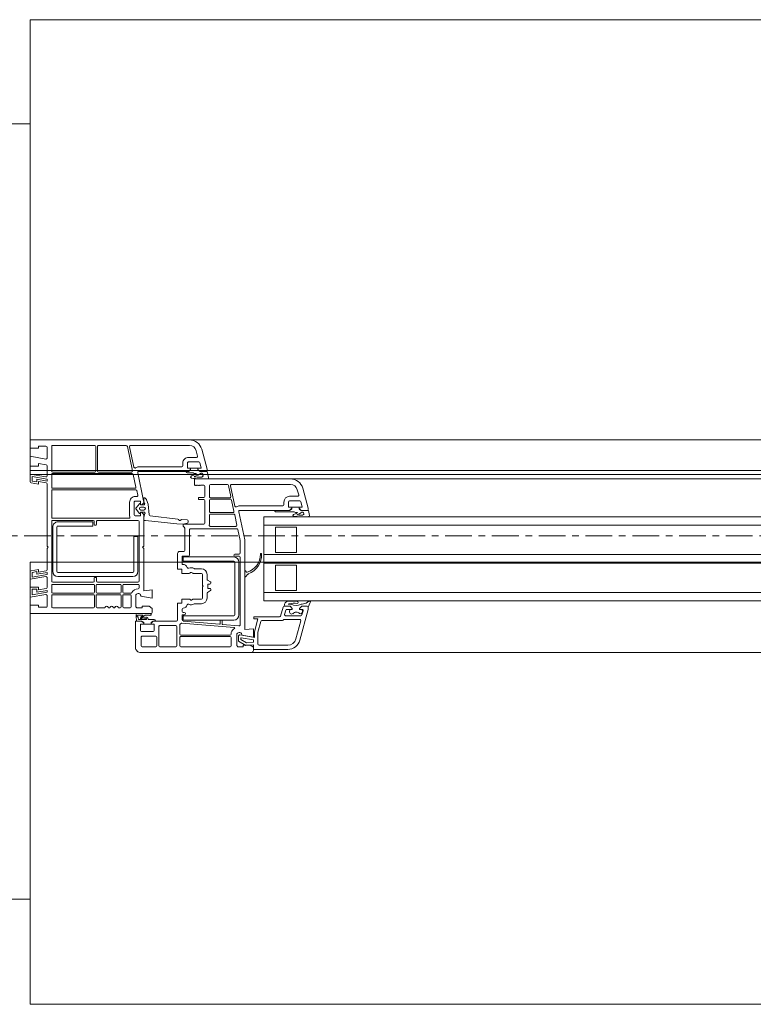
# Model space of a CAD drawing. Header units: millimetres. Extents: x -37728 to 44100, y 631619 to 691915.
# Tile 76 of 204: x -27036 to -26688, y 662908 to 663375. Entities that reach past the tile are written whole.
import ezdxf

# ---------------------------------------------------------------- set-up
doc = ezdxf.new("R2010")
doc.units = ezdxf.units.MM
doc.linetypes.add('Linia siatki', pattern=[2.2225, 1.27, -0.3175, 0.3175, -0.3175])
doc.layers.add('_XREF', color=7, linetype='Continuous')
for name, color, linetype, lineweight in [('A-DETL-GENF', 252, 'Continuous', 5), ('A-GENM', 252, 'Continuous', 5), ('A-GLAZ', 252, 'Continuous', 5), ('A-WALL', 252, 'Continuous', 35), ('S-GRID', 252, 'Continuous', 5)]:
    doc.layers.add(name, color=color, linetype=linetype, lineweight=lineweight)

# ---------------------------------------------------------------- blocks, each defined once
blk = doc.blocks.new('Windows_S9000-Double-Vent-Window-with-Sashbars - O3 Windows_S9000-Double-Vent-Window-with-Sashbars 2-9090698-__-00_00 Przyziemie PB')
at = {"layer": 'A-DETL-GENF', "color": 252}
for p, q in [((58.4, 6.55), (56.769, 6.55)), ((58.392, 6.33), (58.4, 6.55)), ((58.4, 6.45), (58.4, 6.6)), ((58.5, 6.7), (63.75, 6.7)), ((56.19, 6.105), (55.8, 4.652)), ((58.13, 6.35), (56.769, 6.35)), ((58.19, 5.76), (58.19, 6.29)), ((58.75, 6.368), (58.392, 6.33)), ((58.55, 6.35), (58.4, 6.45)), ((58.4, 6.21), (58.723, 6.244)), ((58.4, 6.094), (58.4, 6.21)), ((58.977, 5.993), (58.4, 6.094)), ((58.88, 6.35), (58.55, 6.35)), ((58.723, 6.244), (59, 6.084)), ((59.1, 6.165), (58.75, 6.368)), ((59.13, 6.42), (58.88, 6.42)), ((58.88, 6.42), (58.88, 6.35)), ((59, 6.084), (59, 6.012)), ((59.1, 5.911), (59.1, 6.165)), ((59.18, 6.37), (59.13, 6.42)), ((59.18, 5.811), (59.18, 6.37)), ((59.45, 5.99), (59.45, 6.38)), ((59.5, 6.43), (61.84, 6.43)), ((61.89, 6.38), (61.89, 5.99)), ((62.04, 5.47), (62.04, 6.38)), ((62.09, 6.43), (62.84, 6.43)), ((62.89, 6.38), (62.89, 5.47)), ((62.99, 6.38), (62.99, 5.97)), ((63.68, 6.43), (63.04, 6.43)), ((63.73, 5.97), (63.73, 6.38)), ((64, 6.45), (64, 5.2)), ((56.383, 6.054), (56.152, 5.193)), ((58.048, 5.217), (58.187, 5.734)), ((58.182, 5.1), (58.347, 5.713)), ((58.35, 5.739), (58.35, 5.984)), ((58.35, 5.984), (59.041, 5.862)), ((58.4, 5.575), (58.4, 5.97)), ((58.4, 5.97), (58.945, 5.874)), ((58.81, 5.611), (58.4, 5.575)), ((58.81, 1.35), (58.81, 5.611)), ((59.45, 5.761), (59.45, 5.82)), ((61.84, 5.94), (59.5, 5.94)), ((59.5, 5.87), (61.84, 5.87)), ((61.89, 5.82), (61.89, 5.391)), ((63.04, 5.92), (63.68, 5.92)), ((63.11, 5.65), (63.11, 5.35)), ((63.71, 5.7), (63.16, 5.7)), ((63.76, 5.35), (63.76, 5.65)), ((57.035, 5.18), (58, 5.18)), ((59.03, 2.17), (59.03, 5.382)), ((59.084, 5.432), (59.862, 5.364)), ((61.792, 5.295), (59.306, 5.513)), ((59.333, 5.16), (61.733, 5.16)), ((59.88, 5.344), (59.88, 5.182)), ((59.9, 5.162), (59.96, 5.162)), ((59.98, 5.182), (59.98, 5.331)), ((60.002, 5.351), (61.734, 5.2)), ((61.733, 5.16), (61.733, 4.96)), ((61.78, 5.15), (61.78, 4.95)), ((62, 5.15), (62, 4.36)), ((63.16, 5.2), (62.05, 5.2)), ((62.84, 5.42), (62.09, 5.42)), ((63.159, 5.2), (63.055, 5.2)), ((63.11, 5.35), (63.26, 5.35)), ((63.231, 5.251), (63.159, 5.2)), ((63.26, 5.3), (63.16, 5.2)), ((63.26, 5.35), (63.26, 5.3)), ((63.61, 5.349), (63.26, 5.349)), ((63.26, 5.349), (63.26, 5.26)), ((63.61, 5.3), (63.61, 5.35)), ((63.61, 5.35), (63.76, 5.35)), ((63.61, 5.26), (63.61, 5.349)), ((63.71, 5.2), (63.61, 5.3)), ((63.71, 5.2), (63.638, 5.251)), ((63.955, 5.2), (63.71, 5.2)), ((64, 5.2), (63.71, 5.2)), ((63.974, 4.954), (63.955, 5.2)), ((56.037, 4.713), (56.091, 4.913)), ((56.139, 4.95), (56.87, 4.95)), ((56.2, 5.13), (56.949, 5.13)), ((56.918, 4.887), (56.865, 4.687)), ((56.99, 4.537), (57.104, 4.963)), ((57.153, 5), (58.37, 5)), ((58.37, 5.1), (58.182, 5.1)), ((58.37, 5), (58.37, 5.1)), ((59.083, 2.41), (59.083, 4.91)), ((59.283, 4.91), (59.283, 2.41)), ((61.733, 4.96), (59.333, 4.96)), ((61.73, 4.9), (61.68, 4.9)), ((61.68, 4.8), (61.73, 4.8)), ((61.78, 4.75), (61.78, 4.634)), ((63.115, 5.13), (63.375, 5.13)), ((63.2, 4.6), (63.2, 4.75)), ((63.296, 4.85), (63.92, 4.85)), ((63.3, 4.85), (69, 4.85)), ((63.544, 4.925), (63.337, 4.92)), ((63.497, 5.13), (63.858, 5.13)), ((63.71, 5.106), (63.5, 5.08)), ((63.515, 5.022), (63.663, 5.04)), ((63.682, 5.039), (63.544, 4.925)), ((63.653, 4.938), (63.749, 5.018)), ((63.887, 4.92), (63.659, 4.92)), ((63.858, 5.13), (63.866, 5.033)), ((69, 4.85), (69, 4.45)), ((6.4, 4.25), (57.9, 4.25)), ((55.799, 4.536), (55.7, 4.327)), ((55.769, 4.26), (55.895, 4.359)), ((55.8, 4.652), (55.8, 4.548)), ((56.101, 4.5), (55.847, 4.5)), ((55.85, 4.5), (56.101, 4.5)), ((56.201, 4.65), (56.085, 4.65)), ((56.201, 4.6), (56.101, 4.5)), ((56.101, 4.5), (56.201, 4.6)), ((56.142, 4.65), (56.201, 4.65)), ((56.201, 4.65), (56.201, 4.6)), ((56.201, 4.6), (56.201, 4.65)), ((56.551, 4.6), (56.551, 4.65)), ((56.551, 4.65), (56.576, 4.65)), ((56.817, 4.65), (56.551, 4.65)), ((56.551, 4.65), (56.551, 4.6)), ((56.651, 4.5), (56.551, 4.6)), ((56.551, 4.6), (56.651, 4.5)), ((56.601, 4.4), (56.742, 4.4)), ((56.911, 4.5), (56.651, 4.5)), ((56.651, 4.5), (56.942, 4.5)), ((56.742, 4.4), (56.709, 4.386)), ((56.81, 4.28), (56.876, 4.326)), ((57.9, 4.25), (57.9, 0.25)), ((61.188, 4.38), (60.87, 4.38)), ((62, 4.36), (61.8, 4.36)), ((61.8, 4.36), (61.8, 4.16)), ((63.35, 4.5), (63.2, 4.6)), ((63.68, 4.5), (63.35, 4.5)), ((63.93, 4.57), (63.68, 4.57)), ((63.68, 4.57), (63.68, 4.5)), ((63.98, 4.52), (63.93, 4.57)), ((63.98, 3.961), (63.98, 4.52)), ((64.2, 4), (64.2, 4.53)), ((64.25, 4.58), (64.555, 4.58)), ((64.605, 4.53), (64.605, 4)), ((64.675, 4), (64.675, 4.53)), ((64.725, 4.58), (64.78, 4.58)), ((65.49, 4.58), (65.82, 4.58)), ((65.87, 4.53), (65.87, 4)), ((65.94, 4), (65.94, 4.53)), ((65.99, 4.58), (67.93, 4.58)), ((67.98, 4.53), (67.98, 4)), ((68.2, 4.5), (68.2, 3.989)), ((68.6, 4.55), (68.25, 4.55)), ((68.6, 4.45), (68.6, 4.55)), ((69, 4.45), (68.6, 4.45)), ((6.4, 3.85), (57.9, 3.85)), ((56.35, 3.75), (56.35, 2.55)), ((57.35, 3.75), (56.35, 3.75)), ((57.35, 2.55), (57.35, 3.75)), ((60.576, 3.839), (60.444, 3.756)), ((60.6, 4.11), (60.6, 3.881)), ((60.82, 4.11), (60.82, 3.58)), ((61.247, 4.16), (60.87, 4.16)), ((61.335, 4.203), (61.272, 4.167)), ((61.8, 4.16), (61.447, 4.16)), ((63.2, 3.725), (63.2, 4.12)), ((63.2, 4.12), (63.745, 4.024)), ((63.61, 3.761), (63.2, 3.725)), ((63.61, 1.75), (63.61, 3.761)), ((64.216, 3.88), (64.555, 3.88)), ((64.555, 3.95), (64.25, 3.95)), ((64.605, 3.83), (64.605, 3.51)), ((64.675, 3.51), (64.675, 3.83)), ((65.82, 3.95), (64.725, 3.95)), ((64.725, 3.88), (65.82, 3.88)), ((65.87, 3.83), (65.87, 3.51)), ((65.94, 3.51), (65.94, 3.83)), ((67.93, 3.95), (65.99, 3.95)), ((65.99, 3.88), (67.93, 3.88)), ((67.98, 3.83), (67.98, 3.51)), ((68.2, 3.838), (68.91, 3.963)), ((68.2, 3.746), (68.2, 3.838)), ((68.69, 3.833), (68.2, 3.746)), ((68.259, 3.939), (69, 4.07)), ((68.69, 3.69), (68.69, 3.833)), ((68.91, 3.963), (68.91, 3.69)), ((69, 4.07), (69, 3.6)), ((60.444, 3.344), (60.576, 3.261)), ((60.47, 3.65), (60.545, 3.65)), ((60.545, 3.45), (60.47, 3.45)), ((60.57, 3.625), (60.57, 3.475)), ((60.82, 3.58), (60.79, 3.55)), ((60.79, 3.55), (60.82, 3.52)), ((60.82, 3.52), (60.82, 2.99)), ((63.83, 3.51), (63.83, 3.625)), ((63.83, 0.48), (63.83, 3.3)), ((64.555, 3.46), (63.88, 3.46)), ((63.88, 3.35), (65.805, 3.35)), ((65.82, 3.46), (64.725, 3.46)), ((65.855, 3.3), (65.855, 3.155)), ((65.955, 3.155), (65.955, 3.3)), ((67.93, 3.46), (65.99, 3.46)), ((66.005, 3.35), (67.93, 3.35)), ((67.98, 3.3), (67.98, 0.48)), ((68.2, 3.613), (68.2, 3.139)), ((68.6, 3.725), (68.241, 3.662)), ((68.6, 3.6), (68.6, 3.725)), ((69, 3.6), (68.6, 3.6)), ((68.91, 3.69), (68.69, 3.69)), ((58.657, 2.977), (58.776, 3.096)), ((58.776, 2.824), (58.723, 2.878)), ((58.81, 3.082), (58.81, 2.838)), ((60.6, 3.219), (60.6, 2.99)), ((60.87, 2.94), (61.247, 2.94)), ((61.272, 2.933), (61.335, 2.897)), ((61.447, 2.94), (61.8, 2.94)), ((61.8, 2.94), (61.8, 2.74)), ((63.88, 2.84), (63.88, 1.19)), ((64.08, 1.19), (64.08, 2.84)), ((67.68, 3.09), (64.13, 3.09)), ((64.13, 2.89), (67.68, 2.89)), ((65.88, 3.13), (65.93, 3.13)), ((67.73, 2.84), (67.73, 0.74)), ((67.93, 0.74), (67.93, 2.84)), ((68.2, 2.988), (68.91, 3.113)), ((68.2, 2.896), (68.2, 2.988)), ((68.69, 2.983), (68.2, 2.896)), ((68.6, 2.875), (68.241, 2.812)), ((68.259, 3.089), (69, 3.22)), ((68.6, 2.75), (68.6, 2.875)), ((68.959, 2.813), (68.6, 2.75)), ((68.69, 2.857), (68.69, 2.983)), ((68.91, 2.896), (68.69, 2.857)), ((68.91, 3.113), (68.91, 2.896)), ((69, 3.22), (69, 2.862)), ((6.4, 2.45), (57.9, 2.45)), ((56.35, 2.55), (57.35, 2.55)), ((59.333, 2.36), (61.733, 2.36)), ((60.87, 2.72), (61.188, 2.72)), ((61.733, 2.36), (61.733, 2.16)), ((61.78, 2.495), (61.78, 2.14)), ((61.8, 2.74), (62, 2.74)), ((62, 2.74), (62, 2)), ((68.2, 2.763), (68.2, 1.75)), ((6.4, 2.05), (57.9, 2.05)), ((56.35, 1.95), (56.35, 0.75)), ((57.35, 1.95), (56.35, 1.95)), ((57.35, 0.75), (57.35, 1.95)), ((59.03, 1.373), (59.03, 1.97)), ((59.28, 2.12), (59.08, 2.12)), ((59.08, 2.02), (59.28, 2.02)), ((61.733, 2.16), (59.333, 2.16)), ((61.44, 2.07), (61.44, 0.87)), ((61.76, 2.12), (61.49, 2.12)), ((61.9, 1.9), (61.71, 1.9)), ((61.66, 1.85), (61.66, 0.792)), ((63.66, 1.7), (63.61, 1.75)), ((63.61, 1.65), (63.66, 1.7)), ((63.61, 0.156), (63.61, 1.65)), ((68.2, 1.75), (68.15, 1.7)), ((68.15, 1.7), (68.2, 1.65)), ((68.2, 1.65), (68.2, -1.313)), ((59.095, 0.01), (58.81, 1.35)), ((59.139, 0.86), (59.03, 1.373)), ((63.88, 1.19), (64.08, 1.19)), ((6.4, 0.65), (57.9, 0.65)), ((56.35, 0.75), (57.35, 0.75)), ((59.184, 0.65), (59.288, 0.16)), ((61.39, 0.82), (59.188, 0.82)), ((60.446, 0.71), (59.233, 0.71)), ((60.48, 0.17), (60.48, 0.568)), ((60.7, 0.55), (60.7, -0.515)), ((61.731, 0.6), (60.75, 0.6)), ((61.501, 0.511), (61.503, 0.451)), ((61.737, 0.6), (61.541, 0.562)), ((61.675, 0.756), (61.731, 0.7)), ((61.731, 0.7), (61.731, 0.6)), ((62.041, 0.584), (61.737, 0.6)), ((63.531, 0.43), (62.041, 0.584)), ((65.855, 0.625), (65.855, 0.48)), ((65.93, 0.65), (65.88, 0.65)), ((65.955, 0.48), (65.955, 0.625)), ((67.68, 0.69), (66.03, 0.69)), ((66.03, 0.69), (66.03, 0.49)), ((66.03, 0.49), (67.68, 0.49)), ((57.9, 0.25), (6.4, 0.25)), ((55.735, 0.189), (55.789, -0.05)), ((56.159, 0.25), (55.784, 0.25)), ((56.052, 0.17), (56.159, 0.17)), ((56.405, 0.05), (56.321, 0.05)), ((56.457, 0.02), (56.405, 0.05)), ((57.325, 0.02), (56.457, 0.02)), ((59.337, 0.12), (60.43, 0.12)), ((59.373, 0.05), (60.43, 0.05)), ((61.55, 0.403), (61.81, 0.388)), ((61.982, 0.372), (63.307, 0.2)), ((63.35, 0.155), (63.389, -0.347)), ((63.61, 0.43), (63.531, 0.43)), ((63.548, 0.101), (63.607, 0.272)), ((63.74, 0.032), (63.596, 0.035)), ((63.61, 0.288), (63.61, 0.43)), ((63.718, 0.035), (63.625, 0.12)), ((63.74, 0.035), (63.718, 0.035)), ((63.76, 0.19), (63.76, 0.055)), ((63.76, 0.068), (63.76, 0.052)), ((64.01, 0.21), (63.78, 0.21)), ((63.974, -0.103), (63.811, 0.09)), ((65.805, 0.43), (63.88, 0.43)), ((64.06, -0.44), (64.06, 0.16)), ((64.28, -0.44), (64.28, 0.16)), ((64.31, 0.32), (67.93, 0.32)), ((67.93, 0.43), (66.005, 0.43)), ((67.98, 0.27), (67.98, -0.98)), ((55.789, -0.05), (56.13, -0.05)), ((55.8, -0.154), (55.8, -0.1)), ((56.055, -1.105), (55.8, -0.154)), ((55.85, -0.05), (56.13, -0.05)), ((56.078, -0.225), (56.142, -0.463)), ((56.23, -0.2), (56.097, -0.2)), ((56.13, -0.05), (56.202, -0.101)), ((56.13, -0.05), (56.23, -0.15)), ((56.23, -0.11), (56.23, -0.199)), ((56.23, -0.15), (56.23, -0.2)), ((56.23, -0.199), (56.58, -0.199)), ((56.58, -0.15), (56.68, -0.05)), ((56.58, -0.199), (56.58, -0.11)), ((56.58, -0.2), (56.58, -0.15)), ((56.71, -0.2), (56.58, -0.2)), ((56.681, -0.05), (56.609, -0.101)), ((56.68, -0.05), (59.046, -0.05)), ((57.385, -0.05), (56.681, -0.05)), ((56.73, -0.45), (56.73, -0.22)), ((56.95, -0.45), (56.95, -0.32)), ((57, -0.27), (59.045, -0.27)), ((59.274, -0.255), (59.479, -1.22)), ((59.437, -0.54), (59.324, -0.01)), ((60.48, 0), (60.48, -0.53)), ((63.389, -0.347), (63.47, -0.552)), ((63.61, -0.497), (63.564, -0.384)), ((63.598, -0.07), (63.738, -0.07)), ((63.738, -0.21), (63.598, -0.21)), ((63.61, -0.315), (63.74, -0.312)), ((63.611, -0.504), (63.61, -0.436)), ((63.625, -0.4), (63.704, -0.321)), ((63.704, -0.321), (63.74, -0.315)), ((63.76, -0.332), (63.76, -0.348)), ((63.76, -0.335), (63.76, -0.47)), ((63.815, -0.365), (63.974, -0.177)), ((56.19, -0.5), (56.68, -0.5)), ((56.316, -1.035), (56.248, -0.783)), ((56.296, -0.72), (56.68, -0.72)), ((59.586, -1.24), (59.473, -0.71)), ((60.43, -0.58), (59.486, -0.58)), ((59.522, -0.65), (60.43, -0.65)), ((60.48, -0.7), (60.48, -1.23)), ((60.7, -0.715), (60.7, -1.2)), ((60.75, -0.565), (61, -0.565)), ((61, -0.665), (60.75, -0.665)), ((61, -0.565), (61, -0.665)), ((63.481, -0.569), (63.545, -0.633)), ((63.581, -0.647), (63.61, -0.647)), ((63.61, -0.647), (63.61, -0.497)), ((63.895, -1.84), (63.611, -0.504)), ((63.78, -0.49), (64.01, -0.49)), ((63.939, -0.99), (63.893, -0.77)), ((63.942, -0.71), (64.01, -0.71)), ((59.43, -1.28), (56.635, -1.28)), ((60.43, -1.28), (59.634, -1.28)), ((60.75, -1.25), (60.9, -1.25)), ((60.9, -1.25), (60.92, -1.23)), ((60.92, -1.23), (60.94, -1.25)), ((60.94, -1.25), (60.96, -1.23)), ((60.96, -1.23), (60.98, -1.25)), ((60.98, -1.25), (61, -1.23)), ((61, -1.23), (61.02, -1.25)), ((61.02, -1.25), (61.04, -1.23)), ((61.04, -1.23), (61.06, -1.25)), ((61.06, -1.25), (61.08, -1.23)), ((61.08, -1.23), (61.1, -1.25)), ((61.1, -1.25), (61.12, -1.23)), ((61.12, -1.23), (61.14, -1.25)), ((61.14, -1.25), (61.16, -1.23)), ((61.16, -1.23), (61.2, -1.27)), ((61.2, -1.27), (61.2, -1.55)), ((64.103, -1.76), (63.976, -1.16)), ((67.93, -1.03), (63.988, -1.03)), ((64.024, -1.1), (67.93, -1.1)), ((67.98, -1.15), (67.98, -1.75)), ((68.241, -1.362), (68.6, -1.425)), ((68.6, -1.425), (68.6, -1.3)), ((68.6, -1.3), (68.959, -1.363)), ((61.2, -1.55), (56.635, -1.55)), ((60.524, -1.611), (60.589, -1.9)), ((60.948, -1.55), (60.573, -1.55)), ((60.799, -1.702), (60.786, -1.72)), ((60.948, -1.63), (60.841, -1.63)), ((61.206, -1.8), (61.121, -1.8)), ((61.258, -1.83), (61.206, -1.8)), ((61.526, -1.83), (61.258, -1.83)), ((67.93, -1.8), (64.152, -1.8)), ((68.69, -1.533), (68.2, -1.446)), ((68.2, -1.446), (68.2, -1.538)), ((68.2, -1.538), (68.91, -1.663)), ((68.2, -1.689), (68.2, -2.163)), ((69, -1.77), (68.259, -1.639)), ((68.91, -1.446), (68.69, -1.407)), ((68.69, -1.407), (68.69, -1.533)), ((68.91, -1.663), (68.91, -1.446)), ((69, -1.412), (69, -1.77)), ((60.589, -1.9), (60.93, -1.9)), ((60.6, -2.003), (60.6, -1.95)), ((60.855, -2.955), (60.6, -2.003)), ((60.65, -1.9), (60.93, -1.9)), ((60.878, -2.075), (60.942, -2.313)), ((61.03, -2.05), (60.897, -2.05)), ((60.93, -1.9), (61.002, -1.951)), ((60.93, -1.9), (61.03, -2)), ((61.03, -2), (61.03, -2.05)), ((61.031, -1.96), (61.031, -2.049)), ((61.031, -2.049), (61.381, -2.049)), ((61.38, -2), (61.48, -1.9)), ((61.38, -2.05), (61.38, -2)), ((61.51, -2.05), (61.38, -2.05)), ((61.381, -2.049), (61.381, -1.96)), ((61.409, -1.951), (61.481, -1.9)), ((61.48, -1.9), (63.846, -1.9)), ((61.481, -1.9), (61.586, -1.9)), ((61.53, -2.3), (61.53, -2.07)), ((61.75, -2.3), (61.75, -2.17)), ((61.8, -2.12), (63.844, -2.12)), ((64.074, -2.104), (64.279, -3.07)), ((64.386, -3.09), (64.139, -1.93)), ((64.188, -1.87), (65.76, -1.87)), ((65.81, -1.92), (65.81, -3.08)), ((65.88, -3.08), (65.88, -1.92)), ((65.93, -1.87), (67.93, -1.87)), ((67.98, -1.92), (67.98, -3.08)), ((68.241, -2.212), (68.6, -2.275)), ((68.6, -2.275), (68.6, -2.15)), ((68.6, -2.15), (69, -2.15)), ((69, -2.15), (69, -2.62)), ((60.99, -2.35), (61.48, -2.35)), ((61.116, -2.885), (61.048, -2.633)), ((61.097, -2.57), (61.48, -2.57)), ((68.2, -2.539), (68.2, -3.05)), ((69, -2.62), (68.259, -2.489)), ((64.23, -3.13), (61.435, -3.13)), ((65.76, -3.13), (64.435, -3.13)), ((67.93, -3.13), (65.93, -3.13)), ((68.25, -3.1), (68.6, -3.1)), ((68.6, -3.1), (68.6, -3)), ((68.6, -3), (69, -3)), ((69, -3), (69, -3.4)), ((69, -3.4), (61.435, -3.4))]:
    blk.add_line(p, q, dxfattribs=at)
for centre, radius, start, end in [((56.769, 5.95), 0.6, 90, 165), ((58.5, 6.6), 0.1, 90, 180), ((63.75, 6.45), 0.25, 360, 90), ((56.769, 5.95), 0.4, 90, 165), ((58.13, 6.29), 0.06, 0, 90), ((59.5, 6.38), 0.05, 90, 180), ((61.84, 6.38), 0.05, 0, 90), ((62.09, 6.38), 0.05, 90, 180), ((62.84, 6.38), 0.05, 0, 90), ((63.04, 6.38), 0.05, 90, 180), ((63.68, 6.38), 0.05, 0, 90), ((58.09, 5.76), 0.1, 345, 0), ((58.25, 5.739), 0.1, 345, 0), ((59.07, 5.87), 0.125, 178.2162, 331.6424), ((58.98, 6.012), 0.02, 260, 0), ((59.05, 5.911), 0.05, 260, 0), ((59.075, 5.876), 0.395, 304.0712, 340.3944), ((59.4, 5.761), 0.05, 340.3944, 0), ((59.5, 5.99), 0.05, 180, 270), ((59.5, 5.82), 0.05, 90, 180), ((61.84, 5.99), 0.05, 270, 0), ((61.84, 5.82), 0.05, 0, 90), ((63.04, 5.97), 0.05, 180, 270), ((63.16, 5.65), 0.05, 90, 180), ((63.68, 5.97), 0.05, 270, 0), ((63.71, 5.65), 0.05, 0, 90), ((56.2, 5.18), 0.05, 165, 270), ((56.949, 5.18), 0.05, 270, 330), ((57.035, 5.13), 0.05, 90, 150), ((58, 5.23), 0.05, 270, 345), ((59.08, 5.382), 0.05, 85, 180), ((59.333, 4.91), 0.25, 90, 180), ((59.307, 5.533), 0.02, 124.0712, 265), ((59.86, 5.344), 0.02, 0, 85), ((59.9, 5.182), 0.02, 180, 270), ((59.96, 5.182), 0.02, 270, 0), ((60, 5.331), 0.02, 85, 180), ((61.73, 5.15), 0.05, 0, 85), ((61.796, 5.345), 0.05, 265, 322.4607), ((62.05, 5.15), 0.27, 131.0145, 142.4607), ((61.84, 5.391), 0.05, 311.0145, 0), ((62.05, 5.15), 0.05, 90, 180), ((62.09, 5.47), 0.05, 180, 270), ((62.84, 5.47), 0.05, 270, 0), ((63.115, 5.19), 0.06, 180, 270), ((63.26, 5.21), 0.05, 90.4543, 125.2176), ((63.609, 5.21), 0.05, 54.7933, 89.5457), ((56.085, 4.7), 0.05, 165, 270), ((56.162, 4.751), 0.103, 64.8309, 258.5445), ((56.139, 4.9), 0.05, 90, 165), ((56.36, 4.996), 0.216, 224.5045, 318.3537), ((56.579, 4.759), 0.109, 268.4079, 121.9792), ((56.817, 4.7), 0.05, 270, 345), ((56.87, 4.9), 0.05, 345, 90), ((57.153, 4.95), 0.05, 90, 165), ((59.333, 4.91), 0.05, 90, 180), ((61.68, 4.85), 0.05, 90, 270), ((61.73, 4.95), 0.05, 270, 0), ((61.73, 4.75), 0.05, 0, 90), ((63.3, 4.75), 0.1, 90, 180), ((63.296, 4.893), 0.0425, 49.4134, 270), ((63.375, 5.1), 0.03, 9.2336, 90), ((63.503, 5.121), 0.1, 189.2336, 277.0491), ((63.497, 5.105), 0.025, 90, 277.0491), ((63.659, 4.93), 0.01, 129.9917, 270), ((63.659, 5.07), 0.03, 277.0491, 1.8451), ((63.702, 5.017), 0.03, 76.6388, 133.0422), ((63.704, 5.062), 0.02, 319.0752, 119.4087), ((63.717, 5.057), 0.05, 309.9917, 97.0491), ((63.906, 5.036), 0.04, 184.4585, 269.9289), ((63.887, 4.94), 0.02, 270, 337.4126), ((63.906, 4.969), 0.027, 296.8257, 89.9289), ((63.929, 4.923), 0.025, 116.8257, 157.4126), ((63.92, 4.9), 0.05, 270, 347.4904), ((63.755, 4.937), 0.22, 347.4904, 4.4585), ((55.743, 4.302), 0.0494, 150.0258, 301.1785), ((55.847, 4.55), 0.05, 196.644, 270), ((55.85, 4.55), 0.05, 182, 270), ((56.305, 2.742), 1.668, 95.8112, 104.2165), ((56.367, 3.979), 0.481, 60.946, 118.7114), ((56.319, 4.32), 0.05, 92.2776, 173.0554), ((56.329, 4.319), 0.06, 173.0554, 196.5347), ((56.319, 4.316), 0.05, 196.5347, 261.3481), ((56.519, 5.797), 1.544, 262.2923, 280.8695), ((56.479, 5.217), 0.862, 259.1393, 285.4159), ((56.848, 4.367), 0.05, 304.5336, 330.296), ((56.649, 4.486), 0.281, 329.3047, 358.7103), ((56.911, 4.48), 0.02, 358.7103, 90), ((56.942, 4.55), 0.05, 270, 345), ((60.87, 4.11), 0.27, 90, 180), ((61.188, 4.43), 0.05, 270, 302.4617), ((61.36, 4.16), 0.27, 65.257, 122.4617), ((61.36, 4.16), 0.05, 30, 120), ((61.494, 4.451), 0.05, 245.257, 341.5112), ((61.75, 4.365), 0.22, 94.248, 161.5112), ((61.73, 4.634), 0.05, 274.248, 0), ((64.25, 4.53), 0.05, 90, 180), ((64.555, 4.53), 0.05, 0, 90), ((64.725, 4.53), 0.05, 90, 180), ((64.78, 4.53), 0.05, 23.1618, 90), ((64.9, 4.581), 0.08, 203.1618, 334.6683), ((65.017, 4.526), 0.05, 25.3317, 154.6683), ((65.135, 4.581), 0.08, 205.3317, 334.6683), ((65.252, 4.526), 0.05, 25.3317, 154.6683), ((65.37, 4.581), 0.08, 205.3317, 336.8382), ((65.49, 4.53), 0.05, 90, 156.8382), ((65.82, 4.53), 0.05, 0, 90), ((65.99, 4.53), 0.05, 90, 180), ((67.93, 4.53), 0.05, 0, 90), ((68.25, 4.5), 0.05, 90, 180), ((60.47, 3.713), 0.05, 122, 180), ((60.55, 3.881), 0.05, 302, 0), ((60.87, 4.11), 0.05, 90, 180), ((61.247, 4.21), 0.05, 270, 300), ((61.447, 4.21), 0.05, 210, 270), ((63.87, 4.02), 0.125, 178.2162, 331.6424), ((63.87, 4.02), 0.345, 271.4507, 331.2484), ((64.216, 3.83), 0.05, 90, 151.2484), ((64.25, 4), 0.05, 180, 270), ((64.555, 4), 0.05, 270, 0), ((64.555, 3.83), 0.05, 0, 90), ((64.725, 4), 0.05, 180, 270), ((64.725, 3.83), 0.05, 90, 180), ((65.82, 4), 0.05, 270, 0), ((65.82, 3.83), 0.05, 0, 90), ((65.99, 4), 0.05, 180, 270), ((65.99, 3.83), 0.05, 90, 180), ((67.93, 4), 0.05, 270, 0), ((67.93, 3.83), 0.05, 0, 90), ((68.25, 3.989), 0.05, 180, 280), ((60.47, 3.7), 0.05, 180, 270), ((60.47, 3.4), 0.05, 90, 180), ((60.47, 3.387), 0.05, 180, 238), ((60.545, 3.625), 0.025, 0, 90), ((60.545, 3.475), 0.025, 270, 0), ((63.88, 3.625), 0.05, 91.4507, 180), ((63.88, 3.51), 0.05, 180, 270), ((63.88, 3.3), 0.05, 90, 180), ((64.555, 3.51), 0.05, 270, 0), ((64.725, 3.51), 0.05, 180, 270), ((65.805, 3.3), 0.05, 0, 90), ((65.82, 3.51), 0.05, 270, 0), ((65.99, 3.51), 0.05, 180, 270), ((66.005, 3.3), 0.05, 90, 180), ((67.93, 3.51), 0.05, 270, 0), ((67.93, 3.3), 0.05, 0, 90), ((68.25, 3.613), 0.05, 100, 180), ((58.98, 2.056), 0.971, 110.55, 182.5409), ((58.957, 2.021), 0.898, 106.4755, 180.1126), ((58.621, 3.012), 0.05, 290.55, 315), ((58.708, 2.864), 0.02, 45, 106.4755), ((58.79, 3.082), 0.02, 360, 135), ((58.79, 2.838), 0.02, 225, 0), ((60.55, 3.219), 0.05, 0, 58), ((60.87, 2.99), 0.27, 180, 270), ((60.87, 2.99), 0.05, 180, 270), ((61.247, 2.89), 0.05, 60, 90), ((61.36, 2.94), 0.05, 240, 330), ((61.447, 2.89), 0.05, 90, 150), ((64.13, 2.84), 0.25, 90, 180), ((64.13, 2.84), 0.05, 90, 180), ((65.88, 3.155), 0.025, 180, 270), ((65.93, 3.155), 0.025, 270, 0), ((67.68, 2.84), 0.25, 0, 90), ((67.68, 2.84), 0.05, 0, 90), ((68.25, 3.139), 0.05, 180, 280), ((68.25, 2.763), 0.05, 100, 180), ((68.95, 2.862), 0.05, 280, 0), ((59.333, 2.41), 0.25, 180, 270), ((59.333, 2.41), 0.05, 180, 270), ((61.188, 2.67), 0.05, 57.5383, 90), ((61.36, 2.94), 0.27, 237.5383, 294.743), ((61.494, 2.649), 0.05, 18.4888, 114.743), ((61.75, 2.735), 0.22, 198.4888, 272.388), ((61.76, 2.495), 0.02, 0, 92.388), ((58.035, 2.017), 0.025, 187.3608, 7.3608), ((59.08, 2.17), 0.05, 180, 270), ((59.08, 1.97), 0.05, 90, 180), ((59.28, 2.07), 0.05, 270, 90), ((61.49, 2.07), 0.05, 90, 180), ((61.71, 1.85), 0.05, 90, 180), ((61.76, 2.14), 0.02, 270, 0), ((61.9, 2), 0.1, 270, 0), ((59.188, 0.87), 0.05, 192, 270), ((59.233, 0.66), 0.05, 90, 192), ((60.446, 0.66), 0.05, 340.1013, 90), ((60.7, 0.568), 0.22, 160.1013, 180), ((60.75, 0.55), 0.05, 90, 180), ((61.39, 0.87), 0.05, 270, 0), ((61.551, 0.513), 0.05, 101.4978, 182.1727), ((61.71, 0.792), 0.05, 180, 225), ((63.88, 0.48), 0.05, 180, 270), ((65.805, 0.48), 0.05, 270, 0), ((65.88, 0.625), 0.025, 90, 180), ((65.93, 0.625), 0.025, 0, 90), ((66.005, 0.48), 0.05, 180, 270), ((67.68, 0.74), 0.25, 270, 0), ((67.68, 0.74), 0.05, 270, 0), ((67.93, 0.48), 0.05, 270, 0), ((55.784, 0.2), 0.05, 90, 192.6302), ((56.002, 0.193), 0.055, 262.4872, 335.6849), ((55.977, 0.108), 0.035, 342.3253, 58.9059), ((55.784, -0.075), 0.28, 26.0256, 37.151), ((56.072, 0.065), 0.04, 206.0256, 306.1477), ((56.773, -0.923), 1.171, 112.1252, 125.3392), ((56.159, -1.75), 2, 80.5386, 90), ((56.159, -1.75), 1.92, 84.8462, 90), ((56.321, 0.06), 0.01, 120.5908, 270), ((57.204, -1.751), 2.025, 110.4998, 116.0245), ((56.481, 0.183), 0.04, 289.8534, 80.5386), ((57.325, -0.04), 0.06, 360, 90), ((59.046, 0), 0.05, 270, 12), ((59.337, 0.17), 0.05, 192, 270), ((59.373, 0), 0.05, 90, 192), ((60.43, 0.17), 0.05, 270, 360), ((60.43, 0), 0.05, 360, 90), ((61.553, 0.453), 0.05, 182.1727, 266.7854), ((61.812, 0.438), 0.05, 266.7854, 326.7854), ((61.896, 0.383), 0.05, 22.1005, 146.7854), ((61.989, 0.421), 0.05, 202.1005, 262.1005), ((63.3, 0.151), 0.05, 4.487, 82.1005), ((63.595, 0.085), 0.05, 160.7852, 270.8692), ((63.56, 0.288), 0.05, 340.7852, 0), ((63.66, 0.156), 0.05, 180, 225), ((63.74, 0.055), 0.02, 270, 0), ((63.74, 0.052), 0.02, 268.9358, 0), ((63.78, 0.19), 0.02, 90, 180), ((63.79, 0.068), 0.03, 45.5248, 180), ((64.01, 0.16), 0.05, 0, 90), ((64.31, 0.27), 0.05, 90, 200.1055), ((64.01, 0.16), 0.27, 0, 20.1055), ((67.93, 0.27), 0.05, 360, 90), ((55.85, -0.1), 0.05, 90.1638, 180), ((56.097, -0.22), 0.02, 90, 195), ((56.19, -0.45), 0.05, 195, 270), ((56.231, -0.06), 0.05, 234.7824, 269.5457), ((56.58, -0.06), 0.05, 270.4543, 305.2176), ((56.68, -0.45), 0.27, 270, 360), ((56.68, -0.45), 0.05, 270, 360), ((56.71, -0.22), 0.02, 360, 90), ((57, -0.32), 0.05, 90, 180), ((59.045, 0), 0.27, 270, 304.1212), ((59.225, -0.265), 0.05, 12, 124.1212), ((63.598, -0.14), 0.07, 90, 270), ((63.61, -0.365), 0.05, 90.0538, 202.1539), ((63.66, -0.436), 0.05, 135, 180), ((63.738, -0.14), 0.07, 270, 90), ((63.74, -0.332), 0.02, 0, 91.0535), ((63.74, -0.335), 0.02, 0, 90), ((63.79, -0.348), 0.03, 180, 325.1852), ((63.94, -0.14), 0.05, 312.7094, 47.2906), ((64.01, -0.44), 0.27, 270, 0), ((64.01, -0.44), 0.05, 270, 0), ((56.296, -0.77), 0.05, 90, 195), ((59.486, -0.53), 0.05, 192, 270), ((59.522, -0.7), 0.05, 90, 192), ((60.43, -0.53), 0.05, 270, 360), ((60.43, -0.7), 0.05, 360, 90), ((60.75, -0.515), 0.05, 180, 270), ((60.75, -0.715), 0.05, 90, 180), ((63.517, -0.533), 0.05, 202.1539, 225), ((63.581, -0.597), 0.05, 225, 270), ((63.78, -0.47), 0.02, 180, 270), ((63.942, -0.76), 0.05, 90, 192), ((56.635, -0.95), 0.6, 195, 270), ((56.635, -0.95), 0.33, 195, 270), ((59.43, -1.23), 0.05, 270, 12), ((59.634, -1.23), 0.05, 192, 270), ((60.43, -1.23), 0.05, 270, 360), ((60.75, -1.2), 0.05, 180, 270), ((63.988, -0.98), 0.05, 192, 270), ((64.024, -1.15), 0.05, 90, 192), ((67.93, -0.98), 0.05, 270, 0), ((67.93, -1.15), 0.05, 360, 90), ((68.25, -1.313), 0.05, 180, 260), ((68.95, -1.412), 0.05, 0, 80), ((60.573, -1.6), 0.05, 90, 192.6302), ((60.802, -1.732), 0.02, 144.5558, 220.126), ((60.791, -1.607), 0.055, 262.4872, 335.6849), ((60.766, -1.692), 0.035, 342.3253, 58.9059), ((60.573, -1.925), 0.28, 26.0263, 40.126), ((60.861, -1.785), 0.04, 206.0263, 305.3659), ((61.562, -2.773), 1.171, 107.6977, 125.3659), ((60.948, -3.55), 2, 78.6715, 90), ((60.948, -3.55), 1.92, 82.3173, 90), ((61.121, -1.79), 0.01, 120.5908, 270), ((61.569, -2.548), 0.89, 104.6462, 120.5908), ((61.331, -1.638), 0.05, 284.6462, 78.6715), ((61.526, -1.89), 0.06, 360, 90), ((63.846, -1.85), 0.05, 270, 12), ((64.152, -1.75), 0.05, 192, 270), ((67.93, -1.75), 0.05, 270, 0), ((68.25, -1.689), 0.05, 80, 180), ((60.65, -1.95), 0.05, 90, 180), ((60.897, -2.07), 0.02, 90, 195), ((60.99, -2.3), 0.05, 195, 270), ((61.031, -1.91), 0.05, 234.7824, 269.5457), ((61.38, -1.91), 0.05, 270.4543, 305.2176), ((61.48, -2.3), 0.05, 270, 0), ((61.48, -2.3), 0.27, 270, 0), ((61.51, -2.07), 0.02, 0, 90), ((61.8, -2.17), 0.05, 90, 180), ((63.844, -1.85), 0.27, 270, 304.3851), ((64.025, -2.114), 0.05, 12, 124.3851), ((64.188, -1.92), 0.05, 90, 192), ((65.76, -1.92), 0.05, 0, 90), ((65.93, -1.92), 0.05, 90, 180), ((67.93, -1.92), 0.05, 0, 90), ((68.25, -2.163), 0.05, 180, 260), ((61.097, -2.62), 0.05, 90, 195), ((68.25, -2.539), 0.05, 80, 180), ((61.435, -2.8), 0.6, 195, 270), ((61.435, -2.8), 0.33, 195, 270), ((64.23, -3.08), 0.05, 270, 12), ((64.435, -3.08), 0.05, 192, 270), ((65.76, -3.08), 0.05, 270, 0), ((65.93, -3.08), 0.05, 180, 270), ((67.93, -3.08), 0.05, 270, 0), ((68.25, -3.05), 0.05, 180, 270)]:
    blk.add_arc(centre, radius, start, end, dxfattribs=at)
at = {"layer": 'A-GENM', "color": 252}
for p, q in [((3.175, 6.7), (61.125, 6.7)), ((5.383, -1.55), (58.917, -1.55)), ((-65.217, -3.4), (65.217, -3.4))]:
    blk.add_line(p, q, dxfattribs=at)
at = {"layer": 'A-GLAZ', "color": 252}
for p, q in [((69, 23.4), (-69, 23.4)), ((69, 2.4), (69, 23.4)), ((-69, 2.4), (69, 2.4)), ((69, -1.75), (-69, -1.75)), ((69, -1.75), (69, -1.95)), ((-69, -1.95), (69, -1.95)), ((69, -1.95), (69, -23.35)), ((69, -23.35), (-69, -23.35))]:
    blk.add_line(p, q, dxfattribs=at)
blk = doc.blocks.new('A$C4e31ac75')
at = {"layer": 'A-WALL', "lineweight": 5}
for p, q in [((-289.75, 804.45), (-288.75, 804.45)), ((-288.75, 767.65), (-289.75, 767.65))]:
    blk.add_line(p, q, dxfattribs=at)
at = {"layer": 'S-GRID', "linetype": 'Linia siatki'}
blk.add_line((-1251.384, 784.9), (156.703, 784.9), dxfattribs=at)
at = {"layer": 'A-GLAZ', "rotation": 180}
blk.add_blockref('Windows_S9000-Double-Vent-Window-with-Sashbars - O3 Windows_S9000-Double-Vent-Window-with-Sashbars 2-9090698-__-00_00 Przyziemie PB', (-219.75, 786.05), dxfattribs=at)

msp = doc.modelspace()

# ---------------------------------------------------------------- block references
at = {"layer": '_XREF', "xscale": 10, "yscale": 10, "zscale": 10}
msp.add_blockref('A$C4e31ac75', (-24143.63, 655281.12), dxfattribs=at)

doc.saveas('drawing.dxf')
